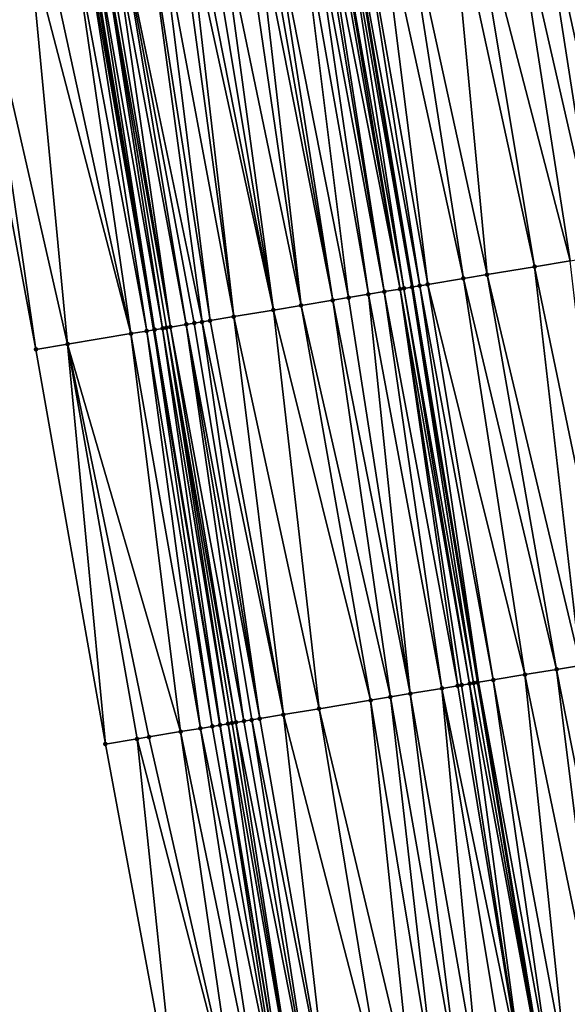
# Model space of a CAD drawing. Header units: feet. Extents: x 2004186 to 2014793, y 836912 to 864902.
# Tile 59 of 256: x 2010714 to 2010742, y 838729 to 838778. Entities that reach past the tile are written whole.
import ezdxf

# ---------------------------------------------------------------- set-up
doc = ezdxf.new("R2010")
doc.units = ezdxf.units.FT
doc.header["$LTSCALE"] = 100
doc.header["$MEASUREMENT"] = 0
for name, color, linetype, lineweight in [('EP_Travel Lane', 5, 'Continuous', 40), ('GPL_Skip Line', 2, 'Continuous', 40), ('Road Shots', 4, 'Continuous', 200), ('Road X-Section', 30, 'Continuous', 13)]:
    doc.layers.add(name, color=color, linetype=linetype, lineweight=lineweight)
doc.layers.add('I-77 SB_MM21-27-Surface-Border', color=7, linetype='Continuous')
doc.layers.add('I-77 SB_MM21-27-Surface-TIN', color=7, linetype='Continuous')

msp = doc.modelspace()

# ---------------------------------------------------------------- linework, layer by layer
at = {"layer": 'EP_Travel Lane'}
msp.add_polyline3d([(2010737.655808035, 838663.5846829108, 336.5289589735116), (2010734.349612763, 838683.306958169, 336.1584794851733), (2010731.043587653, 838703.0282183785, 335.8164885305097), (2010727.737536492, 838722.7496339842, 335.445164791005), (2010724.431395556, 838742.4715851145, 335.0739262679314), (2010721.126314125, 838762.1872160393, 334.6534164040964), (2010717.823790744, 838781.8875875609, 334.2796812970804), (2010714.517765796, 838801.6088467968, 333.8752959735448), (2010711.211708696, 838821.3302978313, 333.5080483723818), (2010707.905695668, 838841.0514859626, 333.1194361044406), (2010704.599668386, 838860.7727591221, 332.7477164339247), (2010701.31809101, 838880.6679107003, 332.3697871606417), (2010698.178557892, 838900.2814350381, 331.9895608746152), (2010695.062147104, 838920.0207179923, 331.6087217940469), (2010691.951200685, 838939.7253897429, 331.2219086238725), (2010688.832852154, 838959.4769463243, 330.849229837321), (2010685.713309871, 838979.2360641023, 330.4957122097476), (2010682.557209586, 838998.9693545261, 330.1328863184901)], dxfattribs=at)
at = {"layer": 'GPL_Skip Line'}
msp.add_polyline3d([(2010750.367047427, 838665.6936070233, 336.7888659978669), (2010747.100887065, 838685.4217515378, 336.404670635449), (2010743.834805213, 838705.149421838, 336.0325966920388), (2010740.568739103, 838724.876997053, 335.6381390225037), (2010737.302553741, 838744.6052925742, 335.266714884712), (2010734.036848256, 838764.3306895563, 334.8815007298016), (2010730.772435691, 838784.0482770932, 334.4930614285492), (2010727.506295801, 838803.7762979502, 334.1080396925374), (2010724.240141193, 838823.5044077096, 333.7415232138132), (2010720.973913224, 838843.2329605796, 333.3961509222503), (2010717.669784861, 838862.9544825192, 333.0178327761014), (2010714.44341832, 838882.7694372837, 332.6201112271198), (2010711.342535, 838902.4597906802, 332.2265500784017), (2010708.17743877, 838922.1981546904, 331.8566821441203), (2010704.898222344, 838941.8991542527, 331.5020541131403), (2010701.554104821, 838961.6087121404, 331.1166306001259), (2010698.209082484, 838981.3236028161, 330.737704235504), (2010694.878118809, 839001.0287114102, 330.3897662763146)], dxfattribs=at)
at = {"layer": 'I-77 SB_MM21-27-Surface-Border', "color": 3, "linetype": 'ByBlock', "lineweight": -2}
msp.add_polyline3d([(2010734.337000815, 838663.034767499, 336.496269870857), (2010730.282657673, 838682.6329244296, 336.1057350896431), (2010727.21508574, 838702.393204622, 335.7456162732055), (2010722.371591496, 838721.8600565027, 335.3682595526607), (2010718.711778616, 838741.5241396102, 335.0273288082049), (2010715.247907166, 838761.2123987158, 334.6093363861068), (2010711.581007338, 838780.8465231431, 334.2089059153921), (2010707.704265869, 838800.4728627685, 333.8067905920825), (2010704.2220327, 838820.1652578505, 333.4545269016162), (2010700.937210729, 838839.8897376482, 333.0523599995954), (2010697.849630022, 838859.6473225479, 332.6777965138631), (2010695.188057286, 838879.6877958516, 332.323686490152), (2010692.403490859, 838899.3273310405, 331.960470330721), (2010690.327000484, 838919.2361042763, 331.6040598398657), (2010688.825763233, 838939.2017480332, 331.2144851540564), (2010687.103591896, 838959.1882503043, 330.8689807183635), (2010684.204075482, 838978.9842045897, 330.4831046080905), (2010679.142003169, 838998.3987579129, 330.0737423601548)], dxfattribs=at)
at = {"layer": 'I-77 SB_MM21-27-Surface-TIN', "color": 128, "linetype": 'ByBlock', "lineweight": -2}
for points in [[(2010740.185430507, 838785.6201036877, 334.7038297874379), (2010738.804554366, 838785.3894925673, 334.6716219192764), (2010743.264476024, 838765.8634146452, 335.0813749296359)], [(2010741.566314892, 838785.8506653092, 334.7335033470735), (2010740.185430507, 838785.6201036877, 334.7038297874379), (2010744.448257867, 838766.0600380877, 335.1067663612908)], [(2010740.185430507, 838785.6201036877, 334.7038297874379), (2010743.264476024, 838765.8634146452, 335.0813749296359), (2010744.448257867, 838766.0600380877, 335.1067663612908)], [(2010741.763589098, 838785.8835726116, 334.7362027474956), (2010741.566314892, 838785.8506653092, 334.7335033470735), (2010744.842851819, 838766.1255792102, 335.115228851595)], [(2010741.566314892, 838785.8506653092, 334.7335033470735), (2010744.448257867, 838766.0600380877, 335.1067663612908), (2010744.842851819, 838766.1255792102, 335.115228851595)], [(2010736.831850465, 838785.0601904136, 334.6328965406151), (2010735.845514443, 838784.8954436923, 334.6086369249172), (2010740.107730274, 838765.3390502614, 335.0117781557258)], [(2010738.804554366, 838785.3894925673, 334.6716219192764), (2010736.831850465, 838785.0601904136, 334.6328965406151), (2010741.883405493, 838765.6339706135, 335.0490716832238)], [(2010736.831850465, 838785.0601904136, 334.6328965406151), (2010740.107730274, 838765.3390502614, 335.0117781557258), (2010741.883405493, 838765.6339706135, 335.0490716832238)], [(2010738.804554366, 838785.3894925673, 334.6716219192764), (2010741.883405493, 838765.6339706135, 335.0490716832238), (2010743.264476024, 838765.8634146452, 335.0813749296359)], [(2010733.478298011, 838784.5001114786, 334.5534815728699), (2010732.294674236, 838784.3025388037, 334.5306875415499), (2010736.556397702, 838764.7491017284, 334.9314134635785)], [(2010735.845514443, 838784.8954436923, 334.6086369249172), (2010733.478298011, 838784.5001114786, 334.5534815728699), (2010737.740180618, 838764.9457186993, 334.9564581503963)], [(2010733.478298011, 838784.5001114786, 334.5534815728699), (2010736.556397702, 838764.7491017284, 334.9314134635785), (2010737.740180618, 838764.9457186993, 334.9564581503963)], [(2010735.845514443, 838784.8954436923, 334.6086369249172), (2010737.740180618, 838764.9457186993, 334.9564581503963), (2010740.107730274, 838765.3390502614, 335.0117781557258)], [(2010730.519257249, 838784.0060676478, 334.4907548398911), (2010730.124659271, 838783.9405506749, 334.5005945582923), (2010733.596942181, 838764.2575486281, 334.8682298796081)], [(2010730.71653673, 838784.0389432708, 334.4918322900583), (2010730.519257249, 838784.0060676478, 334.4907548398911), (2010733.991524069, 838764.3231625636, 334.8805937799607)], [(2010730.519257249, 838784.0060676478, 334.4907548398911), (2010733.596942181, 838764.2575486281, 334.8682298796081), (2010733.991524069, 838764.3231625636, 334.8805937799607)], [(2010730.71653673, 838784.0389432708, 334.4918322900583), (2010734.036848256, 838764.3306895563, 334.8815007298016), (2010730.772435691, 838784.0482770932, 334.4930614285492)], [(2010730.71653673, 838784.0389432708, 334.4918322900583), (2010733.991524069, 838764.3231625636, 334.8805937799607), (2010734.036848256, 838764.3306895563, 334.8815007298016)], [(2010731.308343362, 838784.1377611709, 334.5048452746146), (2010730.772435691, 838784.0482770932, 334.4930614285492), (2010734.386119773, 838764.3886931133, 334.8884897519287)], [(2010734.386119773, 838764.3886931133, 334.8884897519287), (2010730.772435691, 838784.0482770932, 334.4930614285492), (2010734.036848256, 838764.3306895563, 334.8815007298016)], [(2010732.294674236, 838784.3025388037, 334.5306875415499), (2010731.308343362, 838784.1377611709, 334.5048452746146), (2010734.780705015, 838764.4542868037, 334.8997688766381)], [(2010731.308343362, 838784.1377611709, 334.5048452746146), (2010734.386119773, 838764.3886931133, 334.8884897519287), (2010734.780705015, 838764.4542868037, 334.8997688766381)], [(2010732.294674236, 838784.3025388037, 334.5306875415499), (2010734.780705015, 838764.4542868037, 334.8997688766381), (2010736.556397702, 838764.7491017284, 334.9314134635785)], [(2010728.349254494, 838783.6440061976, 334.4569078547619), (2010726.968335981, 838783.413649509, 334.4377267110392), (2010730.834759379, 838763.7989124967, 334.8171222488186)], [(2010728.941054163, 838783.7428659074, 334.4720614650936), (2010728.349254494, 838783.6440061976, 334.4569078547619), (2010731.821266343, 838763.9626320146, 334.8311366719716)], [(2010728.349254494, 838783.6440061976, 334.4569078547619), (2010730.834759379, 838763.7989124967, 334.8171222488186), (2010731.821266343, 838763.9626320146, 334.8311366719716)], [(2010729.335585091, 838783.8087854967, 334.4828354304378), (2010728.941054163, 838783.7428659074, 334.4720614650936), (2010732.610451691, 838764.0937296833, 334.848888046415)], [(2010728.941054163, 838783.7428659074, 334.4720614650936), (2010731.821266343, 838763.9626320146, 334.8311366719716), (2010732.610451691, 838764.0937296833, 334.848888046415)], [(2010729.532845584, 838783.8417751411, 334.4897506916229), (2010729.335585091, 838783.8087854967, 334.4828354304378), (2010732.610451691, 838764.0937296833, 334.848888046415)], [(2010729.927381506, 838783.9076647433, 334.4989893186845), (2010729.532845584, 838783.8417751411, 334.4897506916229), (2010733.399645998, 838764.2247732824, 334.863742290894)], [(2010729.532845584, 838783.8417751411, 334.4897506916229), (2010732.610451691, 838764.0937296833, 334.848888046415), (2010733.399645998, 838764.2247732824, 334.863742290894)], [(2010730.124659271, 838783.9405506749, 334.5005945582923), (2010729.927381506, 838783.9076647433, 334.4989893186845), (2010733.399645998, 838764.2247732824, 334.863742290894)], [(2010730.124659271, 838783.9405506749, 334.5005945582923), (2010733.399645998, 838764.2247732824, 334.863742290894), (2010733.596942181, 838764.2575486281, 334.8682298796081)], [(2010724.403819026, 838782.9855680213, 334.3879628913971), (2010723.811994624, 838782.8868568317, 334.3804133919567), (2010727.086081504, 838763.176485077, 334.7481546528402)], [(2010725.587456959, 838783.1830556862, 334.4064044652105), (2010724.403819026, 838782.9855680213, 334.3879628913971), (2010728.467193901, 838763.4056764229, 334.7669186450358)], [(2010724.403819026, 838782.9855680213, 334.3879628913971), (2010727.086081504, 838763.176485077, 334.7481546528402), (2010728.467193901, 838763.4056764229, 334.7669186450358)], [(2010726.179267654, 838783.2818491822, 334.4181679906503), (2010725.587456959, 838783.1830556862, 334.4064044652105), (2010728.467193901, 838763.4056764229, 334.7669186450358)], [(2010726.573798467, 838783.3477694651, 334.428977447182), (2010726.179267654, 838783.2818491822, 334.4181679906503), (2010730.045564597, 838763.6678717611, 334.8024214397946)], [(2010726.179267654, 838783.2818491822, 334.4181679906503), (2010728.467193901, 838763.4056764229, 334.7669186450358), (2010730.045564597, 838763.6678717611, 334.8024214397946)], [(2010726.968335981, 838783.413649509, 334.4377267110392), (2010726.573798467, 838783.3477694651, 334.428977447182), (2010730.045564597, 838763.6678717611, 334.8024214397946)], [(2010726.968335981, 838783.413649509, 334.4377267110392), (2010730.045564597, 838763.6678717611, 334.8024214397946), (2010730.834759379, 838763.7989124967, 334.8171222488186)], [(2010721.44472192, 838782.4918625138, 334.3425580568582), (2010720.852915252, 838782.3930448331, 334.3295563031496), (2010723.929285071, 838762.6524265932, 334.6949484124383)], [(2010722.43109087, 838782.6564115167, 334.3566946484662), (2010721.44472192, 838782.4918625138, 334.3425580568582), (2010725.113079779, 838762.8489723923, 334.7161796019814)], [(2010721.44472192, 838782.4918625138, 334.3425580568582), (2010723.929285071, 838762.6524265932, 334.6949484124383), (2010725.113079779, 838762.8489723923, 334.7161796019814)], [(2010722.825631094, 838782.7222752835, 334.3646105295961), (2010722.43109087, 838782.6564115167, 334.3566946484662), (2010725.113079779, 838762.8489723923, 334.7161796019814)], [(2010723.22017892, 838782.7880934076, 334.3701895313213), (2010722.825631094, 838782.7222752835, 334.3646105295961), (2010727.086081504, 838763.176485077, 334.7481546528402)], [(2010722.825631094, 838782.7222752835, 334.3646105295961), (2010725.113079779, 838762.8489723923, 334.7161796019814), (2010727.086081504, 838763.176485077, 334.7481546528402)], [(2010723.811994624, 838782.8868568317, 334.3804133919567), (2010723.22017892, 838782.7880934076, 334.3701895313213), (2010727.086081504, 838763.176485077, 334.7481546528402)], [(2010718.485716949, 838781.997603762, 334.2688275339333), (2010718.091119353, 838781.9320844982, 334.2785499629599), (2010721.561713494, 838762.2592273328, 334.646717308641)], [(2010718.682991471, 838782.0305091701, 334.2714299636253), (2010718.485716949, 838781.997603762, 334.2688275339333), (2010721.956319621, 838762.3246949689, 334.651242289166)], [(2010718.485716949, 838781.997603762, 334.2688275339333), (2010721.75902193, 838762.2919287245, 334.6472423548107), (2010721.956319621, 838762.3246949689, 334.651242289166)], [(2010718.485716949, 838781.997603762, 334.2688275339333), (2010721.561713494, 838762.2592273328, 334.646717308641), (2010721.75902193, 838762.2919287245, 334.6472423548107)], [(2010719.077500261, 838782.0965616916, 334.2890099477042), (2010718.682991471, 838782.0305091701, 334.2714299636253), (2010721.956319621, 838762.3246949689, 334.651242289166)], [(2010719.472007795, 838782.1626217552, 334.3069760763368), (2010719.077500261, 838782.0965616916, 334.2890099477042), (2010722.745472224, 838762.4559902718, 334.6795831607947)], [(2010719.077500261, 838782.0965616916, 334.2890099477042), (2010721.956319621, 838762.3246949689, 334.651242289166), (2010722.745472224, 838762.4559902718, 334.6795831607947)], [(2010720.852915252, 838782.3930448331, 334.3295563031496), (2010719.472007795, 838782.1626217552, 334.3069760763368), (2010723.534671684, 838762.5870027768, 334.6927713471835)], [(2010719.472007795, 838782.1626217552, 334.3069760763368), (2010723.140065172, 838762.5215374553, 334.6883704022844), (2010723.534671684, 838762.5870027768, 334.6927713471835)], [(2010719.472007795, 838782.1626217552, 334.3069760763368), (2010722.745472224, 838762.4559902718, 334.6795831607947), (2010723.140065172, 838762.5215374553, 334.6883704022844)], [(2010720.852915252, 838782.3930448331, 334.3295563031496), (2010723.534671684, 838762.5870027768, 334.6927713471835), (2010723.929285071, 838762.6524265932, 334.6949484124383)], [(2010715.723821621, 838781.5372404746, 334.2483895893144), (2010714.934706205, 838781.4057229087, 334.2433080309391), (2010719.983214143, 838761.9978084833, 334.6528198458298)], [(2010717.104743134, 838781.7675791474, 334.266648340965), (2010715.723821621, 838781.5372404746, 334.2483895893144), (2010719.983214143, 838761.9978084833, 334.6528198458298)], [(2010717.696551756, 838781.8663850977, 334.2790495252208), (2010717.104743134, 838781.7675791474, 334.266648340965), (2010720.77244303, 838762.1286433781, 334.656491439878)], [(2010717.104743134, 838781.7675791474, 334.266648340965), (2010719.983214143, 838761.9978084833, 334.6528198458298), (2010720.77244303, 838762.1286433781, 334.656491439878)], [(2010717.696551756, 838781.8663850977, 334.2790495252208), (2010721.126314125, 838762.1872160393, 334.6534164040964), (2010717.823790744, 838781.8875875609, 334.2796812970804)], [(2010717.696551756, 838781.8663850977, 334.2790495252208), (2010720.77244303, 838762.1286433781, 334.656491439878), (2010721.126314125, 838762.1872160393, 334.6534164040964)], [(2010717.893831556, 838781.8992588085, 334.2800290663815), (2010717.823790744, 838781.8875875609, 334.2796812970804), (2010721.126314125, 838762.1872160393, 334.6534164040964)], [(2010718.091119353, 838781.9320844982, 334.2785499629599), (2010717.893831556, 838781.8992588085, 334.2800290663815), (2010721.167073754, 838762.1939625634, 334.6530622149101)], [(2010717.893831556, 838781.8992588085, 334.2800290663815), (2010721.126314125, 838762.1872160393, 334.6534164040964), (2010721.167073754, 838762.1939625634, 334.6530622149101)], [(2010718.091119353, 838781.9320844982, 334.2785499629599), (2010721.167073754, 838762.1939625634, 334.6530622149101), (2010721.561713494, 838762.2592273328, 334.646717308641)], [(2010714.934706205, 838781.4057229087, 334.2433080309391), (2010712.370110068, 838780.9781168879, 334.2178877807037), (2010716.826325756, 838761.4743049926, 334.6293508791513)], [(2010714.934706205, 838781.4057229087, 334.2433080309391), (2010716.826325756, 838761.4743049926, 334.6293508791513), (2010719.983214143, 838761.9978084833, 334.6528198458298)], [(2010712.370110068, 838780.9781168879, 334.2178877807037), (2010711.581007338, 838780.8465231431, 334.2089059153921), (2010715.247907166, 838761.2123987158, 334.6093363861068)], [(2010712.370110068, 838780.9781168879, 334.2178877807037), (2010715.247907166, 838761.2123987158, 334.6093363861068), (2010716.826325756, 838761.4743049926, 334.6293508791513)], [(2010740.107730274, 838765.3390502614, 335.0117781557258), (2010737.740180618, 838764.9457186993, 334.9564581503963), (2010742.388676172, 838745.4490041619, 335.373451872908)], [(2010741.883405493, 838765.6339706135, 335.0490716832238), (2010740.107730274, 838765.3390502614, 335.0117781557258), (2010744.164419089, 838745.7435164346, 335.4076300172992)], [(2010740.107730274, 838765.3390502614, 335.0117781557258), (2010742.388676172, 838745.4490041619, 335.373451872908), (2010744.164419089, 838745.7435164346, 335.4076300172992)], [(2010737.740180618, 838764.9457186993, 334.9564581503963), (2010736.556397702, 838764.7491017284, 334.9314134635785), (2010741.204859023, 838745.2525933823, 335.3468051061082)], [(2010737.740180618, 838764.9457186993, 334.9564581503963), (2010741.204859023, 838745.2525933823, 335.3468051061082), (2010742.388676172, 838745.4490041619, 335.373451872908)], [(2010733.991524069, 838764.3231625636, 334.8805937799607), (2010733.596942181, 838764.2575486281, 334.8682298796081), (2010737.061473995, 838744.5653067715, 335.2619659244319)], [(2010733.991524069, 838764.3231625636, 334.8805937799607), (2010737.302553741, 838744.6052925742, 335.266714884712), (2010734.036848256, 838764.3306895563, 334.8815007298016)], [(2010733.991524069, 838764.3231625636, 334.8805937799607), (2010737.25877972, 838744.5980245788, 335.2654413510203), (2010737.302553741, 838744.6052925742, 335.266714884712)], [(2010733.991524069, 838764.3231625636, 334.8805937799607), (2010737.061473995, 838744.5653067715, 335.2619659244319), (2010737.25877972, 838744.5980245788, 335.2654413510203)], [(2010734.386119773, 838764.3886931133, 334.8884897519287), (2010734.036848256, 838764.3306895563, 334.8815007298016), (2010737.302553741, 838744.6052925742, 335.266714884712)], [(2010734.780705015, 838764.4542868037, 334.8997688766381), (2010734.386119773, 838764.3886931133, 334.8884897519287), (2010738.047975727, 838744.7290583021, 335.2884017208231)], [(2010734.386119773, 838764.3886931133, 334.8884897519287), (2010737.302553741, 838744.6052925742, 335.266714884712), (2010738.047975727, 838744.7290583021, 335.2884017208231)], [(2010736.556397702, 838764.7491017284, 334.9314134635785), (2010734.780705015, 838764.4542868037, 334.8997688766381), (2010739.626426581, 838744.990770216, 335.3145023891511)], [(2010734.780705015, 838764.4542868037, 334.8997688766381), (2010738.047975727, 838744.7290583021, 335.2884017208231), (2010739.626426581, 838744.990770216, 335.3145023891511)], [(2010736.556397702, 838764.7491017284, 334.9314134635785), (2010739.626426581, 838744.990770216, 335.3145023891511), (2010741.204859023, 838745.2525933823, 335.3468051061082)], [(2010731.821266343, 838763.9626320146, 334.8311366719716), (2010730.834759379, 838763.7989124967, 334.8171222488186), (2010733.90455315, 838744.0419985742, 335.216210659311)], [(2010732.610451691, 838764.0937296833, 334.848888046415), (2010731.821266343, 838763.9626320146, 334.8311366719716), (2010735.482992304, 838744.303781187, 335.2462526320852)], [(2010731.821266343, 838763.9626320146, 334.8311366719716), (2010733.90455315, 838744.0419985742, 335.216210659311), (2010735.482992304, 838744.303781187, 335.2462526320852)], [(2010733.399645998, 838764.2247732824, 334.863742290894), (2010732.610451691, 838764.0937296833, 334.848888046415), (2010736.272202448, 838744.434729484, 335.2644506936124)], [(2010732.610451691, 838764.0937296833, 334.848888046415), (2010735.482992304, 838744.303781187, 335.2462526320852), (2010736.272202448, 838744.434729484, 335.2644506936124)], [(2010733.596942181, 838764.2575486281, 334.8682298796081), (2010733.399645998, 838764.2247732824, 334.863742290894), (2010736.864157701, 838744.5326528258, 335.2620506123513)], [(2010733.399645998, 838764.2247732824, 334.863742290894), (2010736.46951466, 838744.467408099, 335.2657412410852), (2010736.864157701, 838744.5326528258, 335.2620506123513)], [(2010733.399645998, 838764.2247732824, 334.863742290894), (2010736.272202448, 838744.434729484, 335.2644506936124), (2010736.46951466, 838744.467408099, 335.2657412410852)], [(2010733.596942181, 838764.2575486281, 334.8682298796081), (2010736.864157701, 838744.5326528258, 335.2620506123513), (2010737.061473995, 838744.5653067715, 335.2619659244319)], [(2010728.467193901, 838763.4056764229, 334.7669186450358), (2010727.086081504, 838763.176485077, 334.7481546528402), (2010731.931506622, 838743.7147557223, 335.1778450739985)], [(2010730.045564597, 838763.6678717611, 334.8024214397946), (2010728.467193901, 838763.4056764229, 334.7669186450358), (2010732.918032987, 838743.8783584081, 335.1959831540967)], [(2010728.467193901, 838763.4056764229, 334.7669186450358), (2010731.931506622, 838743.7147557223, 335.1778450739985), (2010732.918032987, 838743.8783584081, 335.1959831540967)], [(2010730.834759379, 838763.7989124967, 334.8171222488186), (2010730.045564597, 838763.6678717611, 334.8024214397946), (2010733.90455315, 838744.0419985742, 335.216210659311)], [(2010730.045564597, 838763.6678717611, 334.8024214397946), (2010732.918032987, 838743.8783584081, 335.1959831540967), (2010733.90455315, 838744.0419985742, 335.216210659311)], [(2010725.113079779, 838762.8489723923, 334.7161796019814), (2010723.929285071, 838762.6524265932, 334.6949484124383), (2010727.590730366, 838742.9952679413, 335.118331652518)], [(2010727.086081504, 838763.176485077, 334.7481546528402), (2010725.113079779, 838762.8489723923, 334.7161796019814), (2010729.36648198, 838743.2897276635, 335.1495802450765)], [(2010725.113079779, 838762.8489723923, 334.7161796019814), (2010727.590730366, 838742.9952679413, 335.118331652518), (2010729.36648198, 838743.2897276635, 335.1495802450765)], [(2010727.086081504, 838763.176485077, 334.7481546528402), (2010729.36648198, 838743.2897276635, 335.1495802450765), (2010731.931506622, 838743.7147557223, 335.1778450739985)], [(2010722.745472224, 838762.4559902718, 334.6795831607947), (2010721.956319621, 838762.3246949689, 334.651242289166), (2010725.617681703, 838742.6680379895, 335.0806852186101)], [(2010723.140065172, 838762.5215374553, 334.6883704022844), (2010722.745472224, 838762.4559902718, 334.6795831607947), (2010726.406878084, 838742.7990694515, 335.1035195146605)], [(2010722.745472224, 838762.4559902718, 334.6795831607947), (2010726.012272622, 838742.7335976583, 335.0945517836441), (2010726.406878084, 838742.7990694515, 335.1035195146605)], [(2010722.745472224, 838762.4559902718, 334.6795831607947), (2010725.617681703, 838742.6680379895, 335.0806852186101), (2010726.012272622, 838742.7335976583, 335.0945517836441)], [(2010723.534671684, 838762.5870027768, 334.6927713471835), (2010723.140065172, 838762.5215374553, 334.6883704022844), (2010726.406878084, 838742.7990694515, 335.1035195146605)], [(2010723.929285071, 838762.6524265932, 334.6949484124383), (2010723.534671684, 838762.5870027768, 334.6927713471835), (2010727.590730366, 838742.9952679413, 335.118331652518)], [(2010723.534671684, 838762.5870027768, 334.6927713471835), (2010726.406878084, 838742.7990694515, 335.1035195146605), (2010727.590730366, 838742.9952679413, 335.118331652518)], [(2010719.983214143, 838761.9978084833, 334.6528198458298), (2010716.826325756, 838761.4743049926, 334.6293508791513), (2010722.460678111, 838742.1452297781, 335.0628029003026)], [(2010720.77244303, 838762.1286433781, 334.656491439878), (2010719.983214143, 838761.9978084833, 334.6528198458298), (2010723.447230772, 838742.3086735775, 335.072083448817)], [(2010719.983214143, 838761.9978084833, 334.6528198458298), (2010722.460678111, 838742.1452297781, 335.0628029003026), (2010723.447230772, 838742.3086735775, 335.072083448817)], [(2010720.77244303, 838762.1286433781, 334.656491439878), (2010724.039163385, 838742.4067337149, 335.0773093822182), (2010721.126314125, 838762.1872160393, 334.6534164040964)], [(2010720.77244303, 838762.1286433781, 334.656491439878), (2010723.447230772, 838742.3086735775, 335.072083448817), (2010724.039163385, 838742.4067337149, 335.0773093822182)], [(2010721.167073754, 838762.1939625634, 334.6530622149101), (2010721.126314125, 838762.1872160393, 334.6534164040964), (2010724.431395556, 838742.4715851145, 335.0739262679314)], [(2010724.039163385, 838742.4067337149, 335.0773093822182), (2010724.431395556, 838742.4715851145, 335.0739262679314), (2010721.126314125, 838762.1872160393, 334.6534164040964)], [(2010721.561713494, 838762.2592273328, 334.646717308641), (2010721.167073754, 838762.1939625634, 334.6530622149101), (2010724.433805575, 838742.4719835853, 335.0739054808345)], [(2010721.167073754, 838762.1939625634, 334.6530622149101), (2010724.431395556, 838742.4715851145, 335.0739262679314), (2010724.433805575, 838742.4719835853, 335.0739054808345)], [(2010721.75902193, 838762.2919287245, 334.6472423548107), (2010721.561713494, 838762.2592273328, 334.646717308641), (2010724.828460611, 838742.5371558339, 335.0661743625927)], [(2010721.561713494, 838762.2592273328, 334.646717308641), (2010724.433805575, 838742.4719835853, 335.0739054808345), (2010724.828460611, 838742.5371558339, 335.0661743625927)], [(2010721.956319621, 838762.3246949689, 334.651242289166), (2010721.75902193, 838762.2919287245, 334.6472423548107), (2010725.223088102, 838742.6024945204, 335.0677217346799)], [(2010721.75902193, 838762.2919287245, 334.6472423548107), (2010725.025780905, 838742.5697856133, 335.0647424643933), (2010725.223088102, 838742.6024945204, 335.0677217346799)], [(2010721.75902193, 838762.2919287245, 334.6472423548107), (2010724.828460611, 838742.5371558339, 335.0661743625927), (2010725.025780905, 838742.5697856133, 335.0647424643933)], [(2010721.956319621, 838762.3246949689, 334.651242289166), (2010725.223088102, 838742.6024945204, 335.0677217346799), (2010725.617681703, 838742.6680379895, 335.0806852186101)], [(2010716.826325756, 838761.4743049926, 334.6293508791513), (2010715.247907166, 838761.2123987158, 334.6093363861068), (2010718.711778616, 838741.5241396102, 335.0273288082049)], [(2010716.826325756, 838761.4743049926, 334.6293508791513), (2010720.882202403, 838741.8836680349, 335.045073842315), (2010722.460678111, 838742.1452297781, 335.0628029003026)], [(2010716.826325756, 838761.4743049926, 334.6293508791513), (2010720.290269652, 838741.7856087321, 335.0398944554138), (2010720.882202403, 838741.8836680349, 335.045073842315)], [(2010716.826325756, 838761.4743049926, 334.6293508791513), (2010718.711778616, 838741.5241396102, 335.0273288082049), (2010720.290269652, 838741.7856087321, 335.0398944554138)], [(2010741.204859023, 838745.2525933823, 335.3468051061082), (2010739.626426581, 838744.990770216, 335.3145023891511), (2010743.680671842, 838725.3932047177, 335.6981438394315)], [(2010742.388676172, 838745.4490041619, 335.373451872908), (2010741.204859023, 838745.2525933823, 335.3468051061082), (2010745.061790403, 838725.6223593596, 335.7275312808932)], [(2010741.204859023, 838745.2525933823, 335.3468051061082), (2010743.680671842, 838725.3932047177, 335.6981438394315), (2010745.061790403, 838725.6223593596, 335.7275312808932)], [(2010738.047975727, 838744.7290583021, 335.2884017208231), (2010737.302553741, 838744.6052925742, 335.266714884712), (2010740.918416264, 838724.9350069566, 335.645155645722)], [(2010739.626426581, 838744.990770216, 335.3145023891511), (2010738.047975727, 838744.7290583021, 335.2884017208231), (2010741.707613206, 838725.0660350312, 335.6662326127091)], [(2010738.047975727, 838744.7290583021, 335.2884017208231), (2010740.918416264, 838724.9350069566, 335.645155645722), (2010741.707613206, 838725.0660350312, 335.6662326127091)], [(2010739.626426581, 838744.990770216, 335.3145023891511), (2010741.707613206, 838725.0660350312, 335.6662326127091), (2010743.680671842, 838725.3932047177, 335.6981438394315)], [(2010735.482992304, 838744.303781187, 335.2462526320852), (2010733.90455315, 838744.0419985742, 335.216210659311), (2010737.366885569, 838724.3462534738, 335.5955999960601)], [(2010736.272202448, 838744.434729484, 335.2644506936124), (2010735.482992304, 838744.303781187, 335.2462526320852), (2010739.537253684, 838724.7061182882, 335.6295690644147)], [(2010735.482992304, 838744.303781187, 335.2462526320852), (2010738.74803406, 838724.5752272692, 335.6156036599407), (2010739.537253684, 838724.7061182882, 335.6295690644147)], [(2010735.482992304, 838744.303781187, 335.2462526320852), (2010737.366885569, 838724.3462534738, 335.5955999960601), (2010738.74803406, 838724.5752272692, 335.6156036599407)], [(2010736.46951466, 838744.467408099, 335.2657412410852), (2010736.272202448, 838744.434729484, 335.2644506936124), (2010739.537253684, 838724.7061182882, 335.6295690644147)], [(2010736.864157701, 838744.5326528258, 335.2620506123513), (2010736.46951466, 838744.467408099, 335.2657412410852), (2010739.537253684, 838724.7061182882, 335.6295690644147)], [(2010737.061473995, 838744.5653067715, 335.2619659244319), (2010736.864157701, 838744.5326528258, 335.2620506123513), (2010740.523809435, 838724.8695434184, 335.6372374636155)], [(2010736.864157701, 838744.5326528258, 335.2620506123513), (2010739.537253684, 838724.7061182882, 335.6295690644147), (2010740.523809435, 838724.8695434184, 335.6372374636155)], [(2010737.25877972, 838744.5980245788, 335.2654413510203), (2010737.061473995, 838744.5653067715, 335.2619659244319), (2010740.523809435, 838724.8695434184, 335.6372374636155)], [(2010737.25877972, 838744.5980245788, 335.2654413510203), (2010740.568739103, 838724.876997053, 335.6381390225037), (2010737.302553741, 838744.6052925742, 335.266714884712)], [(2010737.25877972, 838744.5980245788, 335.2654413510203), (2010740.523809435, 838724.8695434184, 335.6372374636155), (2010740.568739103, 838724.876997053, 335.6381390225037)], [(2010740.918416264, 838724.9350069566, 335.645155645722), (2010737.302553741, 838744.6052925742, 335.266714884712), (2010740.568739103, 838724.876997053, 335.6381390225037)], [(2010731.931506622, 838743.7147557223, 335.1778450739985), (2010729.36648198, 838743.2897276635, 335.1495802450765), (2010734.012678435, 838723.7901100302, 335.5436870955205)], [(2010732.918032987, 838743.8783584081, 335.1959831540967), (2010731.931506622, 838743.7147557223, 335.1778450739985), (2010735.196531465, 838723.986303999, 335.5572380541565)], [(2010731.931506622, 838743.7147557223, 335.1778450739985), (2010734.012678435, 838723.7901100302, 335.5436870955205), (2010735.196531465, 838723.986303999, 335.5572380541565)], [(2010733.90455315, 838744.0419985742, 335.216210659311), (2010732.918032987, 838743.8783584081, 335.1959831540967), (2010736.380361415, 838724.1826374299, 335.5780254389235)], [(2010732.918032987, 838743.8783584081, 335.1959831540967), (2010735.196531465, 838723.986303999, 335.5572380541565), (2010736.380361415, 838724.1826374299, 335.5780254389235)], [(2010733.90455315, 838744.0419985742, 335.216210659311), (2010736.380361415, 838724.1826374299, 335.5780254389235), (2010737.366885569, 838724.3462534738, 335.5955999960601)], [(2010729.36648198, 838743.2897276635, 335.1495802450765), (2010727.590730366, 838742.9952679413, 335.118331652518), (2010732.63151676, 838723.5612159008, 335.5278171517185)], [(2010729.36648198, 838743.2897276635, 335.1495802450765), (2010732.63151676, 838723.5612159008, 335.5278171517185), (2010734.012678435, 838723.7901100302, 335.5436870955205)], [(2010726.012272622, 838742.7335976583, 335.0945517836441), (2010725.617681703, 838742.6680379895, 335.0806852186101), (2010729.08001928, 838722.9722617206, 335.4678476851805)], [(2010726.406878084, 838742.7990694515, 335.1035195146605), (2010726.012272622, 838742.7335976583, 335.0945517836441), (2010729.869231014, 838723.103200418, 335.4842870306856)], [(2010726.012272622, 838742.7335976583, 335.0945517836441), (2010729.08001928, 838722.9722617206, 335.4678476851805), (2010729.869231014, 838723.103200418, 335.4842870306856)], [(2010727.590730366, 838742.9952679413, 335.118331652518), (2010726.406878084, 838742.7990694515, 335.1035195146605), (2010729.869231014, 838723.103200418, 335.4842870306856)], [(2010727.590730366, 838742.9952679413, 335.118331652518), (2010729.869231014, 838723.103200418, 335.4842870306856), (2010732.63151676, 838723.5612159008, 335.5278171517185)], [(2010723.447230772, 838742.3086735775, 335.072083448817), (2010722.460678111, 838742.1452297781, 335.0628029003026), (2010726.515021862, 838722.5470691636, 335.433006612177)], [(2010724.039163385, 838742.4067337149, 335.0773093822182), (2010723.447230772, 838742.3086735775, 335.072083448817), (2010727.501570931, 838722.7105346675, 335.4427699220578)], [(2010723.447230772, 838742.3086735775, 335.072083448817), (2010726.515021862, 838722.5470691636, 335.433006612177), (2010727.501570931, 838722.7105346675, 335.4427699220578)], [(2010724.039163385, 838742.4067337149, 335.0773093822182), (2010727.501570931, 838722.7105346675, 335.4427699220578), (2010724.431395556, 838742.4715851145, 335.0739262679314)], [(2010724.433805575, 838742.4719835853, 335.0739054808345), (2010724.431395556, 838742.4715851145, 335.0739262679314), (2010727.737536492, 838722.7496339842, 335.445164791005)], [(2010727.501570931, 838722.7105346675, 335.4427699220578), (2010727.737536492, 838722.7496339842, 335.445164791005), (2010724.431395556, 838742.4715851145, 335.0739262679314)], [(2010724.828460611, 838742.5371558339, 335.0661743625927), (2010724.433805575, 838742.4719835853, 335.0739054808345), (2010727.737536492, 838722.7496339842, 335.445164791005)], [(2010725.025780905, 838742.5697856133, 335.0647424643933), (2010724.828460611, 838742.5371558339, 335.0661743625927), (2010728.290809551, 838722.8413109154, 335.450780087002)], [(2010724.828460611, 838742.5371558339, 335.0661743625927), (2010727.737536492, 838722.7496339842, 335.445164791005), (2010728.290809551, 838722.8413109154, 335.450780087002)], [(2010725.223088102, 838742.6024945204, 335.0677217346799), (2010725.025780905, 838742.5697856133, 335.0647424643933), (2010728.290809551, 838722.8413109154, 335.450780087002)], [(2010725.617681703, 838742.6680379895, 335.0806852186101), (2010725.223088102, 838742.6024945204, 335.0677217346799), (2010729.08001928, 838722.9722617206, 335.4678476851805)], [(2010725.223088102, 838742.6024945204, 335.0677217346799), (2010728.290809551, 838722.8413109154, 335.450780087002), (2010729.08001928, 838722.9722617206, 335.4678476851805)], [(2010720.290269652, 838741.7856087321, 335.0398944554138), (2010718.711778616, 838741.5241396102, 335.0273288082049), (2010722.371591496, 838721.8600565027, 335.3682595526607)], [(2010720.882202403, 838741.8836680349, 335.045073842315), (2010720.290269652, 838741.7856087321, 335.0398944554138), (2010725.331194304, 838722.3507212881, 335.4114697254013)], [(2010720.290269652, 838741.7856087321, 335.0398944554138), (2010722.371591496, 838721.8600565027, 335.3682595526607), (2010725.331194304, 838722.3507212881, 335.4114697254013)], [(2010722.460678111, 838742.1452297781, 335.0628029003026), (2010720.882202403, 838741.8836680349, 335.045073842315), (2010725.331194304, 838722.3507212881, 335.4114697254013)], [(2010722.460678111, 838742.1452297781, 335.0628029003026), (2010725.331194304, 838722.3507212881, 335.4114697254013), (2010726.515021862, 838722.5470691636, 335.433006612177)]]:
    msp.add_3dface(points, dxfattribs=at)
at = {"layer": 'Road Shots', "lineweight": 100}
for p in [(2010740.107730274, 838765.3390502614, 335.0117781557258), (2010737.740180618, 838764.9457186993, 334.9564581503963), (2010733.991524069, 838764.3231625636, 334.8805937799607), (2010734.386119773, 838764.3886931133, 334.8884897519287), (2010734.780705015, 838764.4542868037, 334.8997688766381), (2010736.556397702, 838764.7491017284, 334.9314134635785), (2010731.821266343, 838763.9626320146, 334.8311366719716), (2010732.610451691, 838764.0937296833, 334.848888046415), (2010733.399645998, 838764.2247732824, 334.863742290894), (2010733.596942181, 838764.2575486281, 334.8682298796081), (2010728.467193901, 838763.4056764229, 334.7669186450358), (2010730.045564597, 838763.6678717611, 334.8024214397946), (2010730.834759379, 838763.7989124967, 334.8171222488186), (2010725.113079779, 838762.8489723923, 334.7161796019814), (2010727.086081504, 838763.176485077, 334.7481546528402), (2010722.745472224, 838762.4559902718, 334.6795831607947), (2010723.140065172, 838762.5215374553, 334.6883704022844), (2010723.534671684, 838762.5870027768, 334.6927713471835), (2010723.929285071, 838762.6524265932, 334.6949484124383), (2010719.983214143, 838761.9978084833, 334.6528198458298), (2010720.77244303, 838762.1286433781, 334.656491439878), (2010721.167073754, 838762.1939625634, 334.6530622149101), (2010721.561713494, 838762.2592273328, 334.646717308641), (2010721.75902193, 838762.2919287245, 334.6472423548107), (2010721.956319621, 838762.3246949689, 334.651242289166), (2010716.826325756, 838761.4743049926, 334.6293508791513), (2010715.247907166, 838761.2123987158, 334.6093363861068), (2010741.204859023, 838745.2525933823, 335.3468051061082), (2010738.047975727, 838744.7290583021, 335.2884017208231), (2010739.626426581, 838744.990770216, 335.3145023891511), (2010735.482992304, 838744.303781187, 335.2462526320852), (2010736.272202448, 838744.434729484, 335.2644506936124), (2010736.46951466, 838744.467408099, 335.2657412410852), (2010736.864157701, 838744.5326528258, 335.2620506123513), (2010737.061473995, 838744.5653067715, 335.2619659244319), (2010737.25877972, 838744.5980245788, 335.2654413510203), (2010731.931506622, 838743.7147557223, 335.1778450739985), (2010732.918032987, 838743.8783584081, 335.1959831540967), (2010733.90455315, 838744.0419985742, 335.216210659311), (2010729.36648198, 838743.2897276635, 335.1495802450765), (2010726.012272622, 838742.7335976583, 335.0945517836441), (2010726.406878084, 838742.7990694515, 335.1035195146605), (2010727.590730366, 838742.9952679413, 335.118331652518), (2010723.447230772, 838742.3086735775, 335.072083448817), (2010724.039163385, 838742.4067337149, 335.0773093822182), (2010724.433805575, 838742.4719835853, 335.0739054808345), (2010724.828460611, 838742.5371558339, 335.0661743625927), (2010725.025780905, 838742.5697856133, 335.0647424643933), (2010725.223088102, 838742.6024945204, 335.0677217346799), (2010725.617681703, 838742.6680379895, 335.0806852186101), (2010720.290269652, 838741.7856087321, 335.0398944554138), (2010720.882202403, 838741.8836680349, 335.045073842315), (2010722.460678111, 838742.1452297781, 335.0628029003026), (2010718.711778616, 838741.5241396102, 335.0273288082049)]:
    msp.add_point(p, dxfattribs=at)
at = {"layer": 'Road X-Section', "extrusion": (0.1634287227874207, -0.9863738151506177, 0.01891426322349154), "elevation": -498717.1433303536, "flags": 128}
msp.add_lwpolyline([(2120773.930611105, 9769.224282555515), (2120775.530611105, 9769.244300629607), (2120778.730611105, 9769.267773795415), (2120779.530611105, 9769.271446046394), (2120779.930611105, 9769.26801620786), (2120780.330611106, 9769.26167016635), (2120780.530611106, 9769.262195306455), (2120780.730611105, 9769.266195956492), (2120781.530611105, 9769.294541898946), (2120781.930611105, 9769.30333071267), (2120782.330611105, 9769.307732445), (2120782.730611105, 9769.309909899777), (2120783.930611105, 9769.33114488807), (2120785.930611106, 9769.363125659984), (2120787.330611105, 9769.381893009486), (2120788.930611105, 9769.417402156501), (2120789.730611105, 9769.432105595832), (2120790.730611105, 9769.44612252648), (2120791.530611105, 9769.463877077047), (2120792.330611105, 9769.478733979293), (2120792.530611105, 9769.483222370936), (2120792.930611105, 9769.495588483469), (2120793.330611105, 9769.503485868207), (2120793.730611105, 9769.514767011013), (2120795.530611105, 9769.546417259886), (2120796.730611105, 9769.571466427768), (2120799.130611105, 9769.626796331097), (2120800.930611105, 9769.664096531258), (2120802.330611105, 9769.69640555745), (2120803.530611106, 9769.721801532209), (2120803.930611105, 9769.730265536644), (2120804.330611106, 9769.734886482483), (2120805.130611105, 9769.732132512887), (2120805.730611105, 9769.720837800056), (2120806.530611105, 9769.704930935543), (2120807.130611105, 9769.697047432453), (2120807.930611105, 9769.684425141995), (2120808.530611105, 9769.670937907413), (2120810.530611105, 9769.641998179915), (2120811.530611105, 9769.625683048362), (2120811.930611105, 9769.62308089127), (2120812.930611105, 9769.604308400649), (2120813.330611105, 9769.59465613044), (2120814.130611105, 9769.587178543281), (2120815.930611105, 9769.550309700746), (2120816.130611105, 9769.547283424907), (2120816.330611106, 9769.541341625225), (2120816.730611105, 9769.525114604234), (2120816.930611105, 9769.520312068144), (2120817.530611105, 9769.517382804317), (2120817.730611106, 9769.51247721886), (2120818.130611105, 9769.495065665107), (2120818.930611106, 9769.454778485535), (2120819.730611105, 9769.412921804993), (2120820.330611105, 9769.382727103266), (2120820.930611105, 9769.351594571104), (2120821.730611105, 9769.31586864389), (2120822.130611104, 9769.293556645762), (2120822.930611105, 9769.252772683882), (2120823.930611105, 9769.20321354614)], dxfattribs=at)
at = {"layer": 'Road X-Section', "extrusion": (0.1632503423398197, -0.9864171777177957, 0.01817903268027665), "elevation": -499092.438556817, "flags": 128}
msp.add_lwpolyline([(2120682.76544573, 9409.600037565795), (2120684.36544573, 9409.61260528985), (2120684.96544573, 9409.617785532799), (2120686.56544573, 9409.635517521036), (2120687.56544573, 9409.644799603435), (2120688.16544573, 9409.650026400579), (2120688.56544573, 9409.646621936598), (2120688.96544573, 9409.638889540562), (2120689.16544573, 9409.637457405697), (2120689.36544573, 9409.640437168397), (2120689.76544573, 9409.653402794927), (2120690.16544573, 9409.66727165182), (2120690.56544573, 9409.676240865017), (2120691.76544573, 9409.691055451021), (2120693.56544573, 9409.722309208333), (2120696.16544573, 9409.750578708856), (2120697.16544573, 9409.76871978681), (2120698.16544573, 9409.788950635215), (2120699.76544573, 9409.818997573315), (2120700.56544573, 9409.83719864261), (2120700.76544573, 9409.838489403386), (2120701.16544573, 9409.834798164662), (2120701.36544573, 9409.834713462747), (2120701.56544573, 9409.838189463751), (2120702.36544573, 9409.861153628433), (2120703.96544573, 9409.887258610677), (2120705.56544573, 9409.919566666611), (2120706.76544573, 9409.946217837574), (2120708.56544573, 9409.980401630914), (2120709.76544573, 9410.004944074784), (2120711.16544573, 9410.032469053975), (2120712.16544573, 9410.056543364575), (2120712.56544573, 9410.061823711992), (2120713.36544573, 9410.062012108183), (2120713.765445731, 9410.058689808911), (2120714.56544573, 9410.046602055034), (2120715.16544573, 9410.039513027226), (2120716.36544573, 9410.011601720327), (2120716.76544573, 9410.001779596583), (2120717.96544573, 9409.9862599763), (2120719.56544573, 9409.961376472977), (2120720.36544573, 9409.9514905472), (2120721.36544573, 9409.933262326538), (2120721.96544573, 9409.925418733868), (2120723.16544573, 9409.904354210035), (2120723.96544573, 9409.895171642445), (2120724.36544573, 9409.885823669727), (2120725.16544573, 9409.857617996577), (2120725.56544573, 9409.847868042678), (2120726.16544573, 9409.84144494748), (2120726.36544573, 9409.837070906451), (2120726.96544573, 9409.815045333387), (2120727.36544573, 9409.79441747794), (2120727.76544573, 9409.772196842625), (2120728.76544573, 9409.729635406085), (2120729.56544573, 9409.68760313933), (2120730.16544573, 9409.661576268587), (2120731.76544573, 9409.578881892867), (2120732.56544573, 9409.541841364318)], dxfattribs=at)
at = {"layer": 'Road X-Section', "extrusion": (0.1632461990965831, -0.986392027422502, 0.01953066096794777), "elevation": -499059.2214201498, "flags": 128}
msp.add_lwpolyline([(2120683.174847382, 10084.24820117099), (2120686.174847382, 10084.29141958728), (2120687.374847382, 10084.31296058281), (2120688.374847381, 10084.32272575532), (2120689.174847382, 10084.33073744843), (2120689.974847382, 10084.34780830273), (2120690.774847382, 10084.3642507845), (2120693.574847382, 10084.40778921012), (2120694.974847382, 10084.42366218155), (2120696.174847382, 10084.43721572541), (2120697.374847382, 10084.45800707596), (2120698.374847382, 10084.47558498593), (2120699.774847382, 10084.49559246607), (2120700.574847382, 10084.50956053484), (2120701.574847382, 10084.517230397), (2120701.974847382, 10084.52515008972), (2120702.774847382, 10084.54623107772), (2120704.774847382, 10084.57814839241), (2120706.174847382, 10084.60754144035), (2120706.974847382, 10084.62349433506), (2120708.774847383, 10084.65578410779), (2120709.774847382, 10084.67737086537), (2120712.374847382, 10084.72478334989), (2120712.974847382, 10084.73225986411), (2120713.574847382, 10084.73353164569), (2120714.174847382, 10084.724643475), (2120715.774847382, 10084.69543556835), (2120717.174847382, 10084.66538713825), (2120719.174847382, 10084.63716729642), (2120720.374847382, 10084.62562094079), (2120722.374847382, 10084.59703284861), (2120723.774847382, 10084.56619813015), (2120724.374847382, 10084.5544064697), (2120725.374847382, 10084.52613169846), (2120726.174847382, 10084.51159757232), (2120726.574847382, 10084.49926094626), (2120727.974847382, 10084.43684668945), (2120729.374847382, 10084.36826184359), (2120731.774847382, 10084.25744148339), (2120732.374847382, 10084.22668014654)], dxfattribs=at)

doc.saveas('drawing.dxf')
